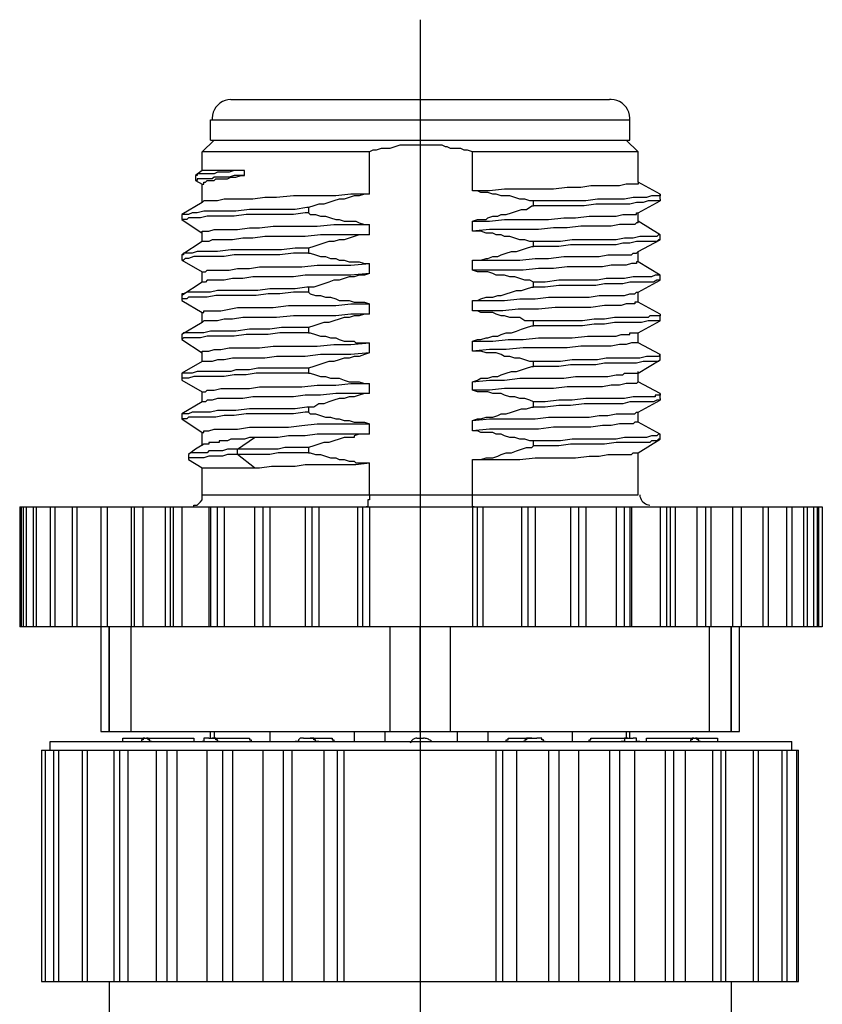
# Model space of a CAD drawing. Extents: x 0 to 277, y 0 to 190.
# Tile 5 of 5: x 230 to 250, y 122 to 147. Entities that reach past the tile are written whole.
import ezdxf

# ---------------------------------------------------------------- set-up
doc = ezdxf.new("R2010")
doc.units = 0
doc.linetypes.add('CENTER', pattern=[50.8, 31.75, -6.35, 6.35, -6.35])
doc.layers.add('部品図', color=7, linetype='CONTINUOUS')

msp = doc.modelspace()

# ---------------------------------------------------------------- linework, layer by layer
at = {"layer": '部品図', "color": 7, "linetype": 'CENTER'}
msp.add_line((240.355795, 147.093339), (240.355795, 99.871026), dxfattribs=at)
at = {"layer": '部品図', "color": 7, "linetype": 'CONTINUOUS'}
for p, q in [((235.614466, 145.093339), (245.09713, 145.093339)), ((235.106467, 144.585352), (245.605129, 144.585352)), ((235.106467, 144.07734), (235.106467, 144.585352)), ((245.605129, 144.07734), (245.605129, 144.585352)), ((235.191133, 144.07734), (234.894797, 143.781016)), ((235.106467, 144.07734), (245.605129, 144.07734)), ((245.520463, 144.07734), (245.816799, 143.781016)), ((239.085796, 143.781016), (234.894797, 143.781016)), ((234.894797, 143.315347), (234.894797, 143.781016)), ((239.085796, 142.722699), (239.085796, 143.781016)), ((245.816799, 143.781016), (241.66813, 143.781016)), ((241.66813, 142.807359), (241.66813, 143.781016)), ((245.816799, 143.019023), (245.816799, 143.781016)), ((234.894797, 143.315347), (234.725464, 143.188368)), ((234.725464, 143.188368), (234.725464, 143.061365)), ((235.953127, 143.315347), (234.894797, 143.315347)), ((235.953127, 143.188368), (235.953127, 143.315347)), ((234.725464, 143.061365), (234.894797, 142.97668)), ((234.894797, 142.511011), (234.894797, 142.97668)), ((246.367129, 142.722699), (245.816799, 143.019023)), ((246.367129, 142.595696), (246.367129, 142.722699)), ((246.367129, 142.595696), (246.367129, 142.553354)), ((234.894797, 142.511011), (234.386792, 142.214687)), ((237.561792, 142.384008), (237.561792, 142.25703)), ((243.192129, 142.426351), (243.192129, 142.553354)), ((245.816799, 142.25703), (246.367129, 142.553354)), ((234.386792, 142.214687), (234.386792, 142.087684)), ((245.816799, 142.003024), (245.816799, 142.25703)), ((234.386792, 142.087684), (234.894797, 141.749018)), ((239.085796, 141.7067), (239.085796, 141.960681)), ((241.66813, 141.79136), (241.66813, 142.045366)), ((246.367129, 141.7067), (245.816799, 142.045366)), ((234.894797, 141.537355), (234.894797, 141.79136)), ((246.367129, 141.579697), (246.367129, 141.7067)), ((234.894797, 141.537355), (234.386792, 141.198688)), ((237.561792, 141.368009), (237.561792, 141.241031)), ((243.192129, 141.410352), (243.192129, 141.537355)), ((245.816799, 141.283349), (246.367129, 141.579697)), ((234.386792, 141.198688), (234.386792, 141.071685)), ((245.816799, 141.029367), (245.816799, 141.283349)), ((234.386792, 141.071685), (234.894797, 140.775361)), ((239.085796, 140.733019), (239.085796, 140.987025)), ((241.66813, 140.817679), (241.66813, 141.071685)), ((246.367129, 140.690677), (245.816799, 141.029367)), ((234.894797, 140.521355), (234.894797, 140.775361)), ((246.367129, 140.563698), (246.367129, 140.690677)), ((234.894797, 140.521355), (234.386792, 140.182689)), ((237.561792, 140.394353), (237.561792, 140.26735)), ((243.192129, 140.394353), (243.192129, 140.521355)), ((245.816799, 140.26735), (246.367129, 140.563698)), ((234.386792, 140.182689), (234.386792, 140.055686)), ((245.816799, 140.013368), (245.816799, 140.26735)), ((234.386792, 140.055686), (234.894797, 139.759338)), ((239.085796, 139.71702), (239.085796, 139.971026)), ((241.66813, 139.80168), (241.66813, 140.055686)), ((246.367129, 139.71702), (245.816799, 140.013368)), ((234.894797, 139.505356), (234.894797, 139.759338)), ((246.367129, 139.71702), (246.367129, 139.674678)), ((246.367129, 139.547699), (246.367129, 139.674678)), ((234.894797, 139.505356), (234.386792, 139.209008)), ((237.561792, 139.378354), (237.561792, 139.251351)), ((243.192129, 139.420696), (243.192129, 139.547699)), ((245.816799, 139.251351), (246.367129, 139.547699)), ((246.367129, 139.547699), (246.070799, 139.547699)), ((234.386792, 139.209008), (234.386792, 139.08203)), ((245.816799, 138.997369), (245.816799, 139.251351)), ((234.386792, 139.08203), (234.894797, 138.743339)), ((239.085796, 138.743339), (239.085796, 138.997369)), ((241.66813, 138.785681), (241.66813, 139.039687)), ((246.367129, 138.701021), (245.816799, 138.997369)), ((234.894797, 138.5317), (234.894797, 138.743339)), ((246.367129, 138.574018), (246.367129, 138.701021)), ((234.894797, 138.5317), (234.386792, 138.235352)), ((243.192129, 138.404697), (243.192129, 138.5317)), ((245.816799, 138.235352), (246.367129, 138.574018)), ((234.386792, 138.235352), (234.386792, 138.193009)), ((234.386792, 138.193009), (234.386792, 138.066031)), ((237.561792, 138.362355), (237.561792, 138.235352)), ((245.816799, 138.023688), (245.816799, 138.27767)), ((234.386792, 138.066031), (234.894797, 137.769707)), ((239.085796, 137.72734), (239.085796, 137.981346)), ((241.66813, 137.812025), (241.66813, 138.023688)), ((246.367129, 137.72734), (245.816799, 138.023688)), ((234.894797, 137.515677), (234.894797, 137.769707)), ((246.367129, 137.600361), (246.367129, 137.72734)), ((234.894797, 137.515677), (234.386792, 137.219353)), ((243.192129, 137.388698), (243.192129, 137.515677)), ((245.816799, 137.261695), (246.367129, 137.558019)), ((246.367129, 137.600361), (246.367129, 137.558019)), ((234.386792, 137.219353), (234.386792, 137.09235)), ((237.561792, 137.388698), (237.561792, 137.261695)), ((245.816799, 137.007689), (245.816799, 137.261695)), ((234.386792, 137.09235), (234.894797, 136.753708)), ((239.085796, 136.711365), (239.085796, 136.965347)), ((241.66813, 136.796026), (241.66813, 137.050007)), ((246.367129, 136.711365), (245.816799, 137.007689)), ((234.894797, 136.415017), (234.894797, 136.753708)), ((246.367129, 136.584338), (246.367129, 136.711365)), ((235.783799, 136.330356), (236.207126, 136.62668)), ((243.192129, 136.415017), (243.192129, 136.54202)), ((245.816799, 136.245696), (246.367129, 136.584338)), ((234.556131, 136.203354), (234.556131, 136.076351)), ((235.783799, 136.203354), (235.783799, 136.330356)), ((236.207126, 135.864687), (235.783799, 136.203354)), ((237.561792, 136.372699), (237.561792, 136.245696)), ((245.816799, 135.187355), (245.816799, 136.245696)), ((234.556131, 136.076351), (234.894797, 135.864687)), ((239.085796, 135.187355), (239.085796, 135.99169)), ((241.66813, 135.187355), (241.66813, 136.076351)), ((234.894797, 135.864687), (236.207126, 135.864687)), ((234.894797, 135.187355), (234.894797, 135.864687)), ((234.894797, 135.187355), (245.816799, 135.187355)), ((234.894797, 135.145036), (234.894797, 135.187355)), ((241.66813, 134.933349), (241.66813, 135.187355)), ((234.767794, 134.933349), (234.810131, 134.975691)), ((234.810131, 134.975691), (234.852461, 135.018009)), ((234.852461, 135.018009), (234.894797, 135.060352)), ((234.894797, 135.10267), (234.894797, 135.145036)), ((234.894797, 135.060352), (234.894797, 135.10267)), ((230.322796, 134.891031), (250.431131, 134.891031)), ((230.322796, 134.891031), (230.322796, 131.885352)), ((230.365132, 131.885352), (230.365132, 134.891031)), ((230.407462, 134.891031), (230.407462, 131.885352)), ((230.492129, 131.885352), (230.492129, 134.891031)), ((230.661462, 134.891031), (230.661462, 131.885352)), ((230.746129, 131.885352), (230.746129, 134.891031)), ((231.084801, 134.891031), (231.084801, 131.885352)), ((231.211792, 131.885352), (231.211792, 134.891031)), ((231.635131, 134.891031), (231.635131, 131.885352)), ((231.762134, 131.885352), (231.762134, 134.891031)), ((232.354794, 134.891031), (232.354794, 131.885352)), ((232.354794, 134.891031), (232.354794, 131.885352)), ((232.524127, 131.885352), (232.524127, 134.891031)), ((233.116799, 134.891031), (233.116799, 131.885352)), ((233.20146, 131.885352), (233.20146, 134.891031)), ((233.413129, 131.885352), (233.413129, 134.891031)), ((233.963465, 134.891031), (233.963465, 131.885352)), ((234.090462, 134.891031), (234.090462, 131.885352)), ((234.175128, 131.885352), (234.175128, 134.891031)), ((234.386792, 134.891031), (234.386792, 131.885352)), ((234.598461, 134.891031), (234.640798, 134.891031)), ((234.640798, 134.891031), (234.683134, 134.891031)), ((234.683134, 134.891031), (234.683134, 134.933349)), ((234.683134, 134.933349), (234.725464, 134.933349)), ((234.725464, 134.933349), (234.767794, 134.933349)), ((235.06413, 134.891031), (235.06413, 131.885352)), ((235.106467, 134.891031), (235.106467, 131.885352)), ((235.275794, 131.885352), (235.275794, 134.891031)), ((235.445127, 134.891031), (235.445127, 131.885352)), ((236.207126, 134.891031), (236.207126, 131.885352)), ((236.418796, 131.885352), (236.418796, 134.891031)), ((236.588129, 134.891031), (236.588129, 131.885352)), ((237.477131, 134.891031), (237.477131, 131.885352)), ((237.646464, 131.885352), (237.646464, 134.891031)), ((237.815798, 134.891031), (237.815798, 131.885352)), ((238.789466, 134.891031), (238.789466, 131.885352)), ((238.916463, 131.885352), (238.916463, 134.891031)), ((239.085796, 134.891031), (239.085796, 131.885352)), ((241.66813, 134.891031), (241.66813, 131.885352)), ((241.795127, 131.885352), (241.795127, 134.891031)), ((241.92213, 134.891031), (241.92213, 131.885352)), ((242.895799, 134.891031), (242.895799, 131.885352)), ((243.065132, 131.885352), (243.065132, 134.891031)), ((243.234459, 134.891031), (243.234459, 131.885352)), ((244.123461, 134.891031), (244.123461, 131.885352)), ((244.335131, 131.885352), (244.335131, 134.891031)), ((244.504464, 134.891031), (244.504464, 131.885352)), ((245.266463, 134.891031), (245.266463, 131.885352)), ((245.478127, 131.885352), (245.478127, 134.891031)), ((245.605129, 134.891031), (245.605129, 131.885352)), ((245.647466, 134.891031), (245.647466, 131.885352)), ((246.367129, 134.891031), (246.367129, 131.885352)), ((246.536462, 131.885352), (246.536462, 134.891031)), ((246.621129, 134.891031), (246.621129, 131.885352)), ((246.748131, 134.891031), (246.748131, 131.885352)), ((247.298461, 131.885352), (247.298461, 134.891031)), ((247.510131, 131.885352), (247.510131, 134.891031)), ((247.637134, 134.891031), (247.637134, 131.885352)), ((248.187463, 131.885352), (248.187463, 134.891031)), ((248.399127, 134.891031), (248.399127, 131.885352)), ((248.399127, 134.891031), (248.399127, 131.885352)), ((248.949463, 131.885352), (248.949463, 134.891031)), ((249.07646, 134.891031), (249.07646, 131.885352)), ((249.542129, 131.885352), (249.542129, 134.891031)), ((249.669132, 134.891031), (249.669132, 131.885352)), ((249.965462, 131.885352), (249.965462, 134.891031)), ((250.050128, 134.891031), (250.050128, 131.885352)), ((250.219461, 131.885352), (250.219461, 134.891031)), ((250.304134, 134.891031), (250.304134, 131.885352)), ((250.346464, 131.885352), (250.346464, 134.891031)), ((250.431131, 134.891031), (250.431131, 131.885352)), ((230.407462, 131.885352), (230.322796, 131.885352)), ((230.661462, 131.885352), (230.407462, 131.885352)), ((231.635131, 131.885352), (230.661462, 131.885352)), ((232.354794, 131.885352), (231.635131, 131.885352)), ((248.399127, 131.885352), (232.354794, 131.885352)), ((232.354794, 131.885352), (232.354794, 129.260681)), ((232.566463, 131.885352), (232.566463, 129.260681)), ((232.566463, 129.260681), (232.566463, 131.885352)), ((233.116799, 129.260681), (233.116799, 131.885352)), ((239.593796, 131.885352), (239.593796, 129.260681)), ((240.355801, 131.885352), (240.355801, 129.260681)), ((240.355801, 129.260681), (240.355801, 131.885352)), ((241.117794, 129.260681), (241.117794, 131.885352)), ((247.594797, 131.885352), (247.594797, 129.260681)), ((248.145127, 131.885352), (248.145127, 129.260681)), ((248.145127, 129.260681), (248.145127, 131.885352)), ((248.356797, 129.260681), (248.356797, 131.885352)), ((250.431131, 131.885352), (248.399127, 131.885352)), ((232.354794, 129.260681), (248.356797, 129.260681)), ((232.905129, 129.09136), (234.640798, 129.09136)), ((232.905129, 129.0067), (232.905129, 129.09136)), ((235.06413, 129.09136), (235.995463, 129.09136)), ((235.106467, 129.09136), (235.106467, 129.260681)), ((235.191133, 129.260681), (235.191133, 129.09136)), ((236.588129, 129.260681), (236.588129, 129.0067)), ((237.434795, 129.09136), (238.069797, 129.09136)), ((238.704794, 129.260681), (238.704794, 129.0067)), ((239.466799, 129.260681), (239.466799, 129.0067)), ((240.271129, 129.09136), (240.440462, 129.09136)), ((241.287134, 129.260681), (241.287134, 129.0067)), ((242.049127, 129.260681), (242.049127, 129.0067)), ((242.684129, 129.09136), (243.276801, 129.09136)), ((244.165798, 129.260681), (244.165798, 129.0067)), ((244.716127, 129.09136), (245.689796, 129.09136)), ((245.520463, 129.260681), (245.520463, 129.09136)), ((245.605129, 129.09136), (245.605129, 129.260681)), ((246.113129, 129.09136), (247.806467, 129.09136)), ((247.806467, 129.09136), (247.806467, 129.0067)), ((230.873131, 128.795036), (230.873131, 122.995366)), ((230.873131, 128.795036), (231.169461, 128.795036)), ((230.957798, 128.795036), (230.957798, 122.995366)), ((231.084801, 129.0067), (249.669132, 129.0067)), ((231.084801, 128.795036), (231.084801, 129.0067)), ((231.169461, 128.795036), (231.169461, 122.995366)), ((231.169461, 128.795036), (249.838465, 128.795036)), ((231.296464, 128.795036), (231.296464, 122.995366)), ((231.88913, 128.795036), (231.88913, 122.995366)), ((232.016133, 128.795036), (232.016133, 122.995366)), ((232.693466, 122.995366), (232.693466, 128.795036)), ((232.820463, 128.795036), (232.820463, 122.995366)), ((233.032126, 128.795036), (233.032126, 122.995366)), ((233.751801, 122.995366), (233.751801, 128.795036)), ((234.005801, 128.795036), (234.005801, 122.995366)), ((234.259795, 128.795036), (234.259795, 122.995366)), ((235.021794, 122.995366), (235.021794, 128.795036)), ((235.402797, 128.795036), (235.402797, 122.995366)), ((235.656797, 128.795036), (235.656797, 122.995366)), ((236.418796, 122.995366), (236.418796, 128.795036)), ((236.926801, 128.795036), (236.926801, 122.995366)), ((237.138465, 128.795036), (237.138465, 122.995366)), ((237.942794, 128.795036), (237.942794, 122.995366)), ((238.281467, 122.995366), (238.281467, 128.795036)), ((238.450794, 122.995366), (238.450794, 128.795036)), ((242.260796, 122.995366), (242.260796, 128.795036)), ((242.430129, 122.995366), (242.430129, 128.795036)), ((242.768796, 128.795036), (242.768796, 122.995366)), ((243.573131, 128.795036), (243.573131, 122.995366)), ((243.827131, 128.795036), (243.827131, 122.995366)), ((244.335131, 122.995366), (244.335131, 128.795036)), ((245.09713, 128.795036), (245.09713, 122.995366)), ((245.35113, 128.795036), (245.35113, 122.995366)), ((245.732126, 122.995366), (245.732126, 128.795036)), ((246.494132, 128.795036), (246.494132, 122.995366)), ((246.705801, 128.795036), (246.705801, 122.995366)), ((247.002131, 122.995366), (247.002131, 128.795036)), ((247.679464, 128.795036), (247.679464, 122.995366)), ((247.891127, 128.795036), (247.891127, 122.995366)), ((248.01813, 122.995366), (248.01813, 128.795036)), ((248.695463, 128.795036), (248.695463, 122.995366)), ((248.822466, 128.795036), (248.822466, 122.995366)), ((249.415132, 128.795036), (249.415132, 122.995366)), ((249.542129, 128.795036), (249.542129, 122.995366)), ((249.669132, 128.795036), (249.669132, 129.0067)), ((249.796129, 122.995366), (249.796129, 128.795036)), ((249.838465, 122.995366), (249.838465, 128.795036)), ((230.873131, 122.995366), (231.169461, 122.995366)), ((231.169461, 122.995366), (249.838465, 122.995366)), ((232.566463, 122.995366), (232.566463, 121.894707)), ((248.145127, 122.995366), (248.145127, 121.894707))]:
    msp.add_line(p, q, dxfattribs=at)
for points in [[(235.614466, 145.093339), (235.539707, 145.087162), (235.468503, 145.069285), (235.401864, 145.040774), (235.340821, 145.002598), (235.286379, 144.955751), (235.239556, 144.901321), (235.201374, 144.840278), (235.172839, 144.77364), (235.154974, 144.702447), (235.148797, 144.62767), (235.148797, 144.585352)], [(245.605129, 144.585352), (245.605129, 144.62767), (245.598946, 144.702447), (245.581082, 144.77364), (245.552553, 144.840278), (245.514365, 144.901321), (245.467547, 144.955751), (245.413105, 145.002598), (245.352062, 145.040774), (245.28543, 145.069285), (245.214226, 145.087162), (245.139466, 145.093339), (245.09713, 145.093339)], [(241.66813, 143.781016), (241.541127, 143.823358), (241.456467, 143.823358), (241.371794, 143.865677), (241.117794, 143.865677), (241.033134, 143.908019), (240.990798, 143.908019), (240.906131, 143.950361), (239.847796, 143.950361), (239.720799, 143.908019), (239.593796, 143.865677), (239.382126, 143.865677), (239.255129, 143.823358), (239.170463, 143.823358), (239.085796, 143.781016)], [(235.953127, 143.315347), (235.699127, 143.315347), (235.57213, 143.273029), (235.275794, 143.273029), (235.191133, 143.230686), (234.767794, 143.230686), (234.767794, 143.188368), (234.725464, 143.188368)], [(235.953127, 143.188368), (235.699127, 143.188368), (235.57213, 143.146026), (235.191133, 143.146026), (235.148797, 143.103708), (234.767794, 143.103708), (234.767794, 143.061365), (234.725464, 143.061365)], [(234.894797, 142.97668), (234.937134, 142.97668), (234.937134, 143.019023), (234.979464, 143.019023), (235.021794, 143.061365), (235.191133, 143.061365), (235.233464, 143.103708), (235.529794, 143.103708), (235.614466, 143.146026), (235.741463, 143.146026), (235.868466, 143.188368), (235.953127, 143.188368)], [(245.816799, 143.019023), (245.816799, 142.97668), (245.520463, 142.97668), (245.35113, 142.934338), (244.631467, 142.934338), (244.377461, 142.89202), (244.038795, 142.89202), (243.700128, 142.849678), (242.472466, 142.849678), (242.091463, 142.807359), (241.66813, 142.807359)], [(239.085796, 142.722699), (238.620127, 142.722699), (238.23913, 142.680356), (237.180801, 142.680356), (236.757462, 142.638038), (236.461132, 142.638038), (236.164796, 142.595696), (235.445127, 142.595696), (235.275794, 142.553354), (234.937134, 142.553354), (234.894797, 142.511011)], [(239.085796, 142.722699), (238.958799, 142.722699), (238.831797, 142.680356), (238.704794, 142.680356), (238.577797, 142.638038), (238.450794, 142.595696), (238.323797, 142.595696), (238.196794, 142.553354), (238.069797, 142.511011), (237.942794, 142.468669), (237.815798, 142.468669), (237.688795, 142.426351), (237.561792, 142.384008)], [(243.192129, 142.553354), (243.107462, 142.553354), (242.980459, 142.595696), (242.853462, 142.595696), (242.72646, 142.638038), (242.599463, 142.680356), (242.387799, 142.680356), (242.260796, 142.722699), (242.17613, 142.722699), (242.049127, 142.765017), (241.879794, 142.765017), (241.795127, 142.807359), (241.66813, 142.807359)], [(246.367129, 142.722699), (246.367129, 142.680356), (246.155459, 142.680356), (246.028462, 142.638038), (245.689796, 142.638038), (245.478127, 142.595696), (244.800794, 142.595696), (244.504464, 142.553354), (243.192129, 142.553354)], [(237.561792, 142.384008), (237.519461, 142.384008), (237.223131, 142.34169), (236.080129, 142.34169), (235.741463, 142.299348), (234.937134, 142.299348), (234.767794, 142.25703), (234.640798, 142.25703), (234.556131, 142.214687), (234.386792, 142.214687)], [(241.66813, 142.045366), (241.795127, 142.087684), (242.006797, 142.087684), (242.049127, 142.130027), (242.17613, 142.172369), (242.303127, 142.172369), (242.387799, 142.214687), (242.514796, 142.214687), (242.641799, 142.25703), (242.768796, 142.299348), (242.895799, 142.34169), (243.022796, 142.34169), (243.149799, 142.426351), (243.192129, 142.426351)], [(246.367129, 142.553354), (246.070799, 142.553354), (245.943796, 142.511011), (245.774463, 142.511011), (245.605129, 142.468669), (244.758464, 142.468669), (244.462134, 142.426351), (243.192129, 142.426351)], [(237.561792, 142.25703), (237.477131, 142.25703), (237.180801, 142.214687), (235.995463, 142.214687), (235.699127, 142.172369), (235.021794, 142.172369), (234.852461, 142.130027), (234.556131, 142.130027), (234.513795, 142.087684), (234.386792, 142.087684)], [(237.561792, 142.25703), (237.604134, 142.214687), (237.731131, 142.214687), (237.858134, 142.172369), (237.985131, 142.172369), (238.112134, 142.130027), (238.23913, 142.087684), (238.323797, 142.087684), (238.450794, 142.045366), (238.74713, 142.045366), (238.831797, 142.003024), (238.958799, 141.960681), (239.085796, 141.960681)], [(241.66813, 142.045366), (242.091463, 142.045366), (242.472466, 142.087684), (243.573131, 142.087684), (243.954134, 142.130027), (244.250464, 142.130027), (244.58913, 142.172369), (245.266463, 142.172369), (245.435796, 142.214687), (245.774463, 142.214687), (245.774463, 142.25703), (245.816799, 142.25703)], [(234.894797, 141.79136), (235.06413, 141.79136), (235.191133, 141.833678), (235.783799, 141.833678), (236.080129, 141.876021), (236.334129, 141.876021), (236.672796, 141.918339), (237.773461, 141.918339), (238.196794, 141.960681), (239.085796, 141.960681)], [(245.816799, 142.003024), (245.774463, 142.003024), (245.732126, 141.960681), (245.35113, 141.960681), (245.139466, 141.918339), (244.377461, 141.918339), (244.038795, 141.876021), (243.700128, 141.876021), (243.319132, 141.833678), (242.091463, 141.833678), (241.66813, 141.79136)], [(239.085796, 141.7067), (237.858134, 141.7067), (237.477131, 141.664357), (236.461132, 141.664357), (236.164796, 141.622015), (235.910796, 141.622015), (235.656797, 141.579697), (235.148797, 141.579697), (235.06413, 141.537355), (234.894797, 141.537355)], [(239.085796, 141.7067), (238.831797, 141.7067), (238.704794, 141.664357), (238.577797, 141.622015), (238.450794, 141.579697), (238.323797, 141.579697), (238.196794, 141.537355), (238.069797, 141.537355), (237.942794, 141.495036), (237.815798, 141.45267), (237.688795, 141.410352), (237.561792, 141.368009)], [(243.192129, 141.537355), (243.107462, 141.537355), (242.980459, 141.579697), (242.853462, 141.579697), (242.72646, 141.622015), (242.599463, 141.664357), (242.472466, 141.664357), (242.387799, 141.7067), (242.260796, 141.7067), (242.17613, 141.749018), (242.006797, 141.749018), (241.879794, 141.79136), (241.66813, 141.79136)], [(246.367129, 141.7067), (246.324799, 141.7067), (246.282462, 141.664357), (245.859129, 141.664357), (245.689796, 141.622015), (245.478127, 141.622015), (245.266463, 141.579697), (244.165798, 141.579697), (243.869461, 141.537355), (243.192129, 141.537355)], [(237.561792, 141.368009), (237.223131, 141.368009), (236.884459, 141.325691), (235.614466, 141.325691), (235.275794, 141.283349), (234.767794, 141.283349), (234.640798, 141.241031), (234.429134, 141.241031), (234.429134, 141.198688), (234.386792, 141.198688)], [(241.66813, 141.071685), (241.879794, 141.071685), (242.006797, 141.114028), (242.049127, 141.114028), (242.17613, 141.156346), (242.303127, 141.156346), (242.387799, 141.198688), (242.514796, 141.241031), (242.641799, 141.283349), (242.768796, 141.283349), (242.895799, 141.325691), (243.022796, 141.368009), (243.149799, 141.410352), (243.192129, 141.410352)], [(246.367129, 141.579697), (246.324799, 141.579697), (246.282462, 141.537355), (245.774463, 141.537355), (245.605129, 141.495036), (245.435796, 141.495036), (245.266463, 141.45267), (244.123461, 141.45267), (243.827131, 141.410352), (243.192129, 141.410352)], [(237.561792, 141.241031), (237.180801, 141.241031), (236.842129, 141.198688), (235.699127, 141.198688), (235.445127, 141.156346), (234.683134, 141.156346), (234.556131, 141.114028), (234.471464, 141.114028), (234.429134, 141.071685), (234.386792, 141.071685)], [(237.561792, 141.241031), (237.604134, 141.241031), (237.731131, 141.198688), (237.858134, 141.156346), (237.985131, 141.156346), (238.112134, 141.114028), (238.23913, 141.114028), (238.323797, 141.071685), (238.450794, 141.071685), (238.577797, 141.029367), (238.831797, 141.029367), (238.958799, 140.987025), (239.085796, 140.987025)], [(241.66813, 141.071685), (242.853462, 141.071685), (243.234459, 141.114028), (243.573131, 141.114028), (243.954134, 141.156346), (244.84313, 141.156346), (245.054794, 141.198688), (245.647466, 141.198688), (245.689796, 141.241031), (245.774463, 141.241031), (245.816799, 141.283349)], [(234.894797, 140.775361), (234.979464, 140.775361), (235.021794, 140.817679), (235.57213, 140.817679), (235.783799, 140.860022), (236.080129, 140.860022), (236.334129, 140.90234), (237.392465, 140.90234), (237.773461, 140.944707), (238.620127, 140.944707), (239.085796, 140.987025)], [(245.816799, 141.029367), (245.774463, 141.029367), (245.774463, 140.987025), (245.647466, 140.987025), (245.520463, 140.944707), (245.139466, 140.944707), (244.927797, 140.90234), (244.038795, 140.90234), (243.700128, 140.860022), (243.319132, 140.860022), (242.938129, 140.817679), (241.66813, 140.817679)], [(239.085796, 140.733019), (238.620127, 140.690677), (237.477131, 140.690677), (237.180801, 140.648358), (236.164796, 140.648358), (235.910796, 140.606016), (235.656797, 140.606016), (235.445127, 140.563698), (235.021794, 140.563698), (234.979464, 140.521355), (234.894797, 140.521355)], [(239.085796, 140.733019), (238.958799, 140.690677), (238.831797, 140.690677), (238.704794, 140.648358), (238.577797, 140.648358), (238.450794, 140.606016), (238.323797, 140.563698), (238.196794, 140.563698), (238.069797, 140.521355), (237.942794, 140.479037), (237.815798, 140.436695), (237.688795, 140.394353), (237.561792, 140.394353)], [(243.192129, 140.521355), (243.107462, 140.563698), (242.980459, 140.563698), (242.853462, 140.606016), (242.72646, 140.648358), (242.599463, 140.648358), (242.472466, 140.690677), (242.260796, 140.690677), (242.17613, 140.733019), (242.049127, 140.775361), (241.795127, 140.775361), (241.66813, 140.817679)], [(246.367129, 140.690677), (246.240132, 140.690677), (246.155459, 140.648358), (245.689796, 140.648358), (245.478127, 140.606016), (245.012463, 140.606016), (244.800794, 140.563698), (243.827131, 140.563698), (243.488465, 140.521355), (243.192129, 140.521355)], [(237.561792, 140.394353), (237.519461, 140.394353), (237.223131, 140.35201), (236.588129, 140.35201), (236.291799, 140.309692), (235.275794, 140.309692), (235.106467, 140.26735), (234.513795, 140.26735), (234.429134, 140.225007), (234.386792, 140.225007), (234.386792, 140.182689)], [(241.66813, 140.055686), (241.795127, 140.055686), (241.879794, 140.098029), (242.006797, 140.140347), (242.17613, 140.140347), (242.303127, 140.182689), (242.387799, 140.182689), (242.514796, 140.225007), (242.641799, 140.26735), (242.768796, 140.309692), (242.895799, 140.309692), (243.022796, 140.35201), (243.149799, 140.394353), (243.192129, 140.394353)], [(246.367129, 140.563698), (246.282462, 140.563698), (246.197796, 140.521355), (245.605129, 140.521355), (245.435796, 140.479037), (244.970127, 140.479037), (244.758464, 140.436695), (243.827131, 140.436695), (243.488465, 140.394353), (243.192129, 140.394353)], [(237.561792, 140.26735), (237.180801, 140.26735), (236.842129, 140.225007), (236.545799, 140.225007), (236.249469, 140.182689), (235.233464, 140.182689), (235.021794, 140.140347), (234.556131, 140.140347), (234.513795, 140.098029), (234.386792, 140.098029), (234.386792, 140.055686)], [(237.561792, 140.26735), (237.604134, 140.225007), (237.731131, 140.182689), (237.858134, 140.182689), (237.985131, 140.140347), (238.112134, 140.140347), (238.23913, 140.098029), (238.323797, 140.055686), (238.577797, 140.055686), (238.704794, 140.013368), (238.958799, 140.013368), (239.085796, 139.971026)], [(241.66813, 140.055686), (242.472466, 140.055686), (242.853462, 140.098029), (243.234459, 140.098029), (243.573131, 140.140347), (244.58913, 140.140347), (244.84313, 140.182689), (245.478127, 140.182689), (245.605129, 140.225007), (245.732126, 140.225007), (245.774463, 140.26735), (245.816799, 140.26735)], [(234.894797, 139.759338), (234.937134, 139.759338), (234.937134, 139.80168), (235.360467, 139.80168), (235.57213, 139.844023), (235.783799, 139.886365), (236.672796, 139.886365), (237.053798, 139.928708), (238.23913, 139.928708), (238.620127, 139.971026), (239.085796, 139.971026)], [(245.520463, 139.971026), (245.393466, 139.928708), (244.970127, 139.928708), (244.631467, 139.886365), (243.742465, 139.886365), (243.319132, 139.844023), (242.811132, 139.844023), (242.430129, 139.80168), (241.66813, 139.80168)], [(245.816799, 140.013368), (245.732126, 140.013368), (245.732126, 139.971026), (245.520463, 139.971026)], [(239.085796, 139.71702), (238.620127, 139.71702), (238.23913, 139.674678), (237.180801, 139.674678), (236.757462, 139.632359), (235.910796, 139.632359), (235.656797, 139.590017), (235.445127, 139.590017), (235.275794, 139.547699), (234.937134, 139.547699), (234.894797, 139.505356)], [(239.085796, 139.71702), (238.958799, 139.71702), (238.831797, 139.674678), (238.704794, 139.674678), (238.577797, 139.632359), (238.450794, 139.632359), (238.323797, 139.590017), (238.196794, 139.547699), (238.069797, 139.505356), (237.942794, 139.505356), (237.815798, 139.463038), (237.688795, 139.420696), (237.561792, 139.378354)], [(243.192129, 139.547699), (242.980459, 139.547699), (242.853462, 139.632359), (242.599463, 139.632359), (242.472466, 139.674678), (242.387799, 139.674678), (242.260796, 139.71702), (242.17613, 139.759338), (241.879794, 139.759338), (241.795127, 139.80168), (241.66813, 139.80168)], [(246.070799, 139.632359), (245.224127, 139.632359), (244.970127, 139.590017), (244.716127, 139.590017), (244.419797, 139.547699), (243.192129, 139.547699)], [(246.367129, 139.674678), (246.113129, 139.674678), (246.070799, 139.632359)], [(237.561792, 139.378354), (236.884459, 139.378354), (236.588129, 139.336011), (236.080129, 139.336011), (235.741463, 139.293669), (235.106467, 139.293669), (234.937134, 139.251351), (234.429134, 139.251351), (234.386792, 139.209008)], [(241.66813, 139.039687), (241.795127, 139.08203), (241.879794, 139.08203), (242.006797, 139.124348), (242.049127, 139.124348), (242.17613, 139.16669), (242.303127, 139.16669), (242.387799, 139.209008), (242.514796, 139.251351), (242.641799, 139.251351), (242.768796, 139.293669), (242.895799, 139.336011), (243.022796, 139.378354), (243.149799, 139.420696), (243.192129, 139.420696)], [(246.070799, 139.547699), (245.90146, 139.505356), (245.224127, 139.505356), (244.970127, 139.463038), (244.716127, 139.463038), (244.419797, 139.420696), (243.192129, 139.420696)], [(237.561792, 139.251351), (236.842129, 139.251351), (236.545799, 139.209008), (235.995463, 139.209008), (235.699127, 139.16669), (235.021794, 139.16669), (234.852461, 139.124348), (234.429134, 139.124348), (234.386792, 139.08203)], [(237.561792, 139.251351), (237.604134, 139.251351), (237.731131, 139.209008), (237.858134, 139.16669), (237.985131, 139.16669), (238.112134, 139.124348), (238.23913, 139.124348), (238.323797, 139.08203), (238.450794, 139.039687), (238.704794, 139.039687), (238.74713, 138.997369), (239.085796, 138.997369)], [(241.66813, 139.039687), (242.17613, 139.039687), (242.557126, 139.08203), (242.938129, 139.08203), (243.319132, 139.124348), (244.165798, 139.124348), (244.546794, 139.16669), (245.266463, 139.16669), (245.393466, 139.209008), (245.520463, 139.209008)], [(245.520463, 139.209008), (245.605129, 139.209008), (245.605129, 139.251351), (245.816799, 139.251351)], [(234.894797, 138.743339), (234.894797, 138.785681), (235.06413, 138.785681), (235.191133, 138.828024), (235.360467, 138.828024), (235.57213, 138.870366), (236.334129, 138.870366), (236.672796, 138.912684), (237.773461, 138.912684), (238.196794, 138.955027), (238.620127, 138.955027), (239.085796, 138.997369)], [(245.816799, 138.997369), (245.647466, 138.997369), (245.520463, 138.955027), (245.35113, 138.955027), (245.139466, 138.912684), (244.377461, 138.912684), (244.038795, 138.870366), (242.938129, 138.870366), (242.514796, 138.828024), (242.091463, 138.828024), (241.66813, 138.785681)], [(239.085796, 138.743339), (238.620127, 138.701021), (237.858134, 138.701021), (237.477131, 138.658678), (236.757462, 138.658678), (236.461132, 138.61636), (235.656797, 138.61636), (235.445127, 138.574018), (235.275794, 138.574018), (235.148797, 138.5317), (234.894797, 138.5317)], [(239.085796, 138.743339), (238.958799, 138.701021), (238.831797, 138.658678), (238.704794, 138.658678), (238.577797, 138.61636), (238.450794, 138.61636), (238.323797, 138.574018), (238.196794, 138.5317), (238.069797, 138.5317), (237.942794, 138.489357), (237.815798, 138.447015), (237.688795, 138.404697), (237.561792, 138.362355)], [(243.192129, 138.5317), (243.107462, 138.5317), (242.980459, 138.574018), (242.853462, 138.61636), (242.72646, 138.61636), (242.599463, 138.658678), (242.472466, 138.658678), (242.387799, 138.701021), (242.260796, 138.743339), (242.006797, 138.743339), (241.879794, 138.785681), (241.66813, 138.785681)], [(246.367129, 138.701021), (246.324799, 138.658678), (246.028462, 138.658678), (245.859129, 138.61636), (245.012463, 138.61636), (244.800794, 138.574018), (244.165798, 138.574018), (243.869461, 138.5317), (243.192129, 138.5317)], [(241.66813, 138.023688), (241.795127, 138.066031), (241.879794, 138.108349), (242.049127, 138.108349), (242.17613, 138.150691), (242.303127, 138.150691), (242.387799, 138.193009), (242.514796, 138.235352), (242.641799, 138.27767), (242.768796, 138.27767), (242.895799, 138.320036), (243.022796, 138.362355), (243.149799, 138.404697), (243.192129, 138.404697)], [(246.367129, 138.574018), (246.324799, 138.5317), (245.943796, 138.5317), (245.774463, 138.489357), (244.970127, 138.489357), (244.758464, 138.447015), (244.123461, 138.447015), (243.827131, 138.404697), (243.192129, 138.404697)], [(237.561792, 138.362355), (236.291799, 138.362355), (236.080129, 138.320036), (235.741463, 138.320036), (235.614466, 138.27767), (234.767794, 138.27767), (234.640798, 138.235352), (234.386792, 138.235352)], [(237.561792, 138.235352), (236.249469, 138.235352), (235.995463, 138.193009), (235.699127, 138.193009), (235.445127, 138.150691), (234.683134, 138.150691), (234.556131, 138.108349), (234.386792, 138.108349), (234.386792, 138.066031)], [(237.561792, 138.235352), (237.604134, 138.235352), (237.731131, 138.193009), (237.858134, 138.150691), (237.985131, 138.150691), (238.112134, 138.108349), (238.323797, 138.108349), (238.450794, 138.066031), (238.577797, 138.023688), (238.831797, 138.023688), (238.958799, 137.981346), (239.085796, 137.981346)], [(241.66813, 138.023688), (242.091463, 138.066031), (242.472466, 138.066031), (242.853462, 138.108349), (243.954134, 138.108349), (244.250464, 138.150691), (245.054794, 138.150691), (245.266463, 138.193009), (245.435796, 138.193009), (245.478127, 138.235352), (245.816799, 138.235352)], [(234.894797, 137.769707), (234.979464, 137.769707), (235.021794, 137.812025), (235.191133, 137.812025), (235.360467, 137.854367), (236.080129, 137.854367), (236.334129, 137.896685), (237.392465, 137.896685), (237.773461, 137.939028), (238.23913, 137.939028), (238.620127, 137.981346), (239.085796, 137.981346)], [(245.816799, 138.023688), (245.774463, 137.981346), (245.520463, 137.981346), (245.35113, 137.939028), (245.139466, 137.939028), (244.927797, 137.896685), (244.038795, 137.896685), (243.700128, 137.854367), (242.472466, 137.854367), (242.091463, 137.812025), (241.66813, 137.812025)], [(239.085796, 137.72734), (238.23913, 137.72734), (237.858134, 137.685022), (237.477131, 137.685022), (237.180801, 137.642679), (236.164796, 137.642679), (235.910796, 137.600361), (235.275794, 137.600361), (235.148797, 137.558019), (235.021794, 137.558019), (234.979464, 137.515677), (234.894797, 137.515677)], [(239.085796, 137.72734), (238.958799, 137.72734), (238.831797, 137.685022), (238.704794, 137.642679), (238.577797, 137.642679), (238.450794, 137.600361), (238.323797, 137.600361), (238.196794, 137.558019), (238.069797, 137.515677), (237.942794, 137.473358), (237.815798, 137.473358), (237.688795, 137.388698), (237.561792, 137.388698)], [(243.192129, 137.515677), (243.107462, 137.558019), (242.980459, 137.600361), (242.853462, 137.600361), (242.72646, 137.642679), (242.599463, 137.642679), (242.472466, 137.685022), (242.387799, 137.72734), (242.17613, 137.72734), (242.049127, 137.769707), (241.795127, 137.769707), (241.66813, 137.812025)], [(246.367129, 137.72734), (246.367129, 137.685022), (246.240132, 137.685022), (246.240132, 137.642679), (245.689796, 137.642679), (245.478127, 137.600361), (244.504464, 137.600361), (244.165798, 137.558019), (243.827131, 137.558019), (243.488465, 137.515677), (243.192129, 137.515677)], [(246.367129, 137.558019), (246.282462, 137.558019), (246.197796, 137.515677), (245.605129, 137.515677), (245.435796, 137.473358), (244.462134, 137.473358), (244.123461, 137.431016), (243.827131, 137.431016), (243.488465, 137.388698), (243.192129, 137.388698)], [(237.561792, 137.388698), (237.519461, 137.388698), (237.223131, 137.346355), (236.080129, 137.346355), (235.741463, 137.304037), (235.275794, 137.304037), (235.106467, 137.261695), (234.640798, 137.261695), (234.556131, 137.219353), (234.386792, 137.219353)], [(237.561792, 137.261695), (237.477131, 137.261695), (237.180801, 137.219353), (235.995463, 137.219353), (235.699127, 137.17701), (235.445127, 137.17701), (235.233464, 137.134692), (234.556131, 137.134692), (234.513795, 137.09235), (234.386792, 137.09235)], [(237.561792, 137.261695), (237.604134, 137.219353), (237.731131, 137.219353), (237.858134, 137.17701), (237.985131, 137.134692), (238.112134, 137.134692), (238.23913, 137.09235), (238.323797, 137.09235), (238.450794, 137.050007), (238.577797, 137.050007), (238.704794, 137.007689), (238.958799, 137.007689), (239.085796, 136.965347)], [(241.66813, 137.050007), (241.795127, 137.09235), (241.879794, 137.09235), (242.006797, 137.134692), (242.17613, 137.134692), (242.303127, 137.17701), (242.387799, 137.219353), (242.514796, 137.219353), (242.641799, 137.261695), (242.768796, 137.304037), (242.895799, 137.346355), (243.022796, 137.346355), (243.149799, 137.388698), (243.192129, 137.388698)], [(241.66813, 137.050007), (242.091463, 137.09235), (243.234459, 137.09235), (243.573131, 137.134692), (244.58913, 137.134692), (244.84313, 137.17701), (245.054794, 137.17701), (245.266463, 137.219353), (245.732126, 137.219353), (245.774463, 137.261695), (245.816799, 137.261695)], [(234.894797, 136.753708), (234.937134, 136.753708), (234.937134, 136.796026), (235.06413, 136.796026), (235.191133, 136.838368), (235.783799, 136.838368), (236.080129, 136.880686), (237.053798, 136.880686), (237.392465, 136.923029), (237.773461, 136.965347), (239.085796, 136.965347)], [(245.816799, 137.007689), (245.732126, 137.007689), (245.689796, 136.965347), (245.35113, 136.965347), (245.139466, 136.923029), (244.927797, 136.923029), (244.631467, 136.880686), (243.700128, 136.880686), (243.319132, 136.838368), (242.091463, 136.838368), (241.66813, 136.796026)], [(239.085796, 136.711365), (237.773461, 136.711365), (237.477131, 136.669023), (237.053798, 136.669023), (236.799799, 136.62668), (236.207126, 136.62668)], [(239.085796, 136.711365), (238.831797, 136.711365), (238.704794, 136.669023), (238.704794, 136.62668), (238.450794, 136.62668), (238.323797, 136.584338), (238.196794, 136.54202), (238.069797, 136.499678), (237.942794, 136.499678), (237.815798, 136.457359), (237.688795, 136.415017), (237.561792, 136.372699)], [(243.192129, 136.54202), (243.107462, 136.54202), (242.980459, 136.584338), (242.853462, 136.584338), (242.72646, 136.62668), (242.599463, 136.62668), (242.472466, 136.669023), (242.387799, 136.711365), (242.260796, 136.711365), (242.17613, 136.753708), (241.879794, 136.753708), (241.795127, 136.796026), (241.66813, 136.796026)], [(246.367129, 136.711365), (246.324799, 136.711365), (246.282462, 136.669023), (246.155459, 136.669023), (246.028462, 136.62668), (245.478127, 136.62668), (245.266463, 136.584338), (244.165798, 136.584338), (243.869461, 136.54202), (243.192129, 136.54202)], [(234.937134, 136.457359), (234.725464, 136.330356), (234.556131, 136.203354)], [(236.207126, 136.62668), (236.080129, 136.62668), (235.953127, 136.584338), (235.614466, 136.584338), (235.529794, 136.54202), (235.31813, 136.54202), (235.31813, 136.499678), (235.06413, 136.499678), (235.06413, 136.457359), (234.937134, 136.457359)], [(246.367129, 136.584338), (246.324799, 136.584338), (246.282462, 136.54202), (246.155459, 136.54202), (246.113129, 136.499678), (245.266463, 136.499678), (244.970127, 136.457359), (244.123461, 136.457359), (243.827131, 136.415017), (243.192129, 136.415017)], [(235.783799, 136.330356), (235.529794, 136.330356), (235.402797, 136.288038), (235.06413, 136.288038), (235.021794, 136.245696), (234.598461, 136.245696), (234.556131, 136.203354)], [(235.783799, 136.203354), (235.529794, 136.203354), (235.402797, 136.161011), (235.06413, 136.161011), (234.937134, 136.118669), (234.556131, 136.118669), (234.556131, 136.076351)], [(237.561792, 136.372699), (236.969132, 136.372699), (236.799799, 136.330356), (235.783799, 136.330356)], [(237.561792, 136.245696), (236.799799, 136.245696), (236.588129, 136.203354), (235.783799, 136.203354)], [(237.561792, 136.245696), (237.604134, 136.245696), (237.731131, 136.203354), (237.858134, 136.203354), (237.985131, 136.161011), (238.112134, 136.118669), (238.23913, 136.118669), (238.323797, 136.076351), (238.450794, 136.076351), (238.577797, 136.034008), (238.704794, 136.034008), (238.74713, 135.99169), (239.085796, 135.99169)], [(241.66813, 136.076351), (241.879794, 136.076351), (242.006797, 136.118669), (242.17613, 136.118669), (242.303127, 136.161011), (242.387799, 136.203354), (242.514796, 136.245696), (242.641799, 136.245696), (242.768796, 136.288038), (242.895799, 136.330356), (243.022796, 136.372699), (243.149799, 136.372699), (243.192129, 136.415017)], [(241.66813, 136.076351), (242.853462, 136.076351), (243.234459, 136.118669), (244.250464, 136.118669), (244.58913, 136.161011), (244.84313, 136.161011), (245.054794, 136.203354), (245.647466, 136.203354), (245.689796, 136.245696), (245.816799, 136.245696)], [(236.207126, 135.864687), (236.334129, 135.864687), (236.630459, 135.90703), (237.223131, 135.90703), (237.477131, 135.949348), (238.74713, 135.949348), (239.085796, 135.99169)], [(239.085796, 135.187355), (239.085796, 135.060352), (239.043466, 135.060352), (239.043466, 134.933349)], [(245.859129, 135.187355), (245.862811, 135.149372), (245.873348, 135.112165), (245.88999, 135.076484), (245.91196, 135.04308), (245.938509, 135.012729), (245.968855, 134.98618), (246.002259, 134.964209), (246.037946, 134.947592), (246.075159, 134.937031), (246.113129, 134.933349)], [(239.043466, 134.933349), (239.043466, 134.891031), (239.00113, 134.891031)], [(241.710467, 134.891031), (241.66813, 134.891031), (241.66813, 134.933349)], [(233.455459, 129.09136), (233.413129, 129.09136), (233.413129, 129.049018), (233.370799, 129.049018), (233.370799, 129.0067)], [(233.624799, 129.0067), (233.582462, 129.0067), (233.582462, 129.049018), (233.540132, 129.049018), (233.540132, 129.09136), (233.497796, 129.09136)], [(234.640798, 129.09136), (234.683134, 129.09136), (234.683134, 129.0067)], [(235.06413, 129.09136), (234.937134, 129.09136), (234.937134, 129.0067), (234.894797, 129.0067)], [(235.31813, 129.0067), (235.275794, 129.0067), (235.275794, 129.049018), (235.233464, 129.049018), (235.233464, 129.09136), (235.148797, 129.09136)], [(235.995463, 129.09136), (236.080129, 129.09136), (236.080129, 129.049018), (236.122466, 129.049018), (236.122466, 129.0067), (236.164796, 129.0067)], [(237.434795, 129.09136), (237.350128, 129.09136), (237.307798, 129.049018), (237.307798, 129.0067), (237.223131, 129.0067)], [(237.815798, 129.0067), (237.731131, 129.0067), (237.731131, 129.049018), (237.688795, 129.049018), (237.688795, 129.09136), (237.604134, 129.09136)], [(238.069797, 129.09136), (238.154464, 129.09136), (238.154464, 129.049018), (238.196794, 129.049018), (238.196794, 129.0067), (238.23913, 129.0067)], [(240.271129, 129.09136), (240.246954, 129.090077), (240.225068, 129.086273), (240.205217, 129.079927), (240.18714, 129.071037), (240.17059, 129.059604), (240.155305, 129.045651), (240.141043, 129.029131), (240.127533, 129.010067), (240.114543, 128.988484), (240.101801, 128.964357)], [(240.652131, 129.0067), (240.638203, 129.019344), (240.621985, 129.031747), (240.603745, 129.04364), (240.583718, 129.054759), (240.562172, 129.064884), (240.539353, 129.07375), (240.515524, 129.081065), (240.490925, 129.086613), (240.465824, 129.090125), (240.440462, 129.09136)], [(242.472466, 129.0067), (242.514796, 129.0067), (242.514796, 129.049018), (242.557126, 129.049018), (242.557126, 129.09136), (242.684129, 129.09136)], [(243.149799, 129.09136), (243.022796, 129.09136), (243.022796, 129.049018), (242.980459, 129.049018), (242.980459, 129.0067), (242.938129, 129.0067)], [(243.488465, 129.0067), (243.446129, 129.0067), (243.446129, 129.049018), (243.403798, 129.049018), (243.403798, 129.09136), (243.276801, 129.09136)], [(244.58913, 129.0067), (244.58913, 129.049018), (244.631467, 129.049018), (244.631467, 129.09136), (244.716127, 129.09136)], [(245.562799, 129.09136), (245.478127, 129.09136), (245.478127, 129.0067), (245.393466, 129.0067)], [(245.859129, 129.0067), (245.774463, 129.0067), (245.774463, 129.09136), (245.689796, 129.09136)], [(246.028462, 129.0067), (246.028462, 129.09136), (246.113129, 129.09136)], [(247.213795, 129.09136), (247.171464, 129.09136), (247.171464, 129.049018), (247.129134, 129.049018), (247.129134, 129.0067)], [(247.383134, 129.0067), (247.340798, 129.0067), (247.340798, 129.049018), (247.298461, 129.049018), (247.298461, 129.09136), (247.256131, 129.09136)]]:
    msp.add_lwpolyline(points, dxfattribs=at)

doc.saveas('drawing.dxf')
